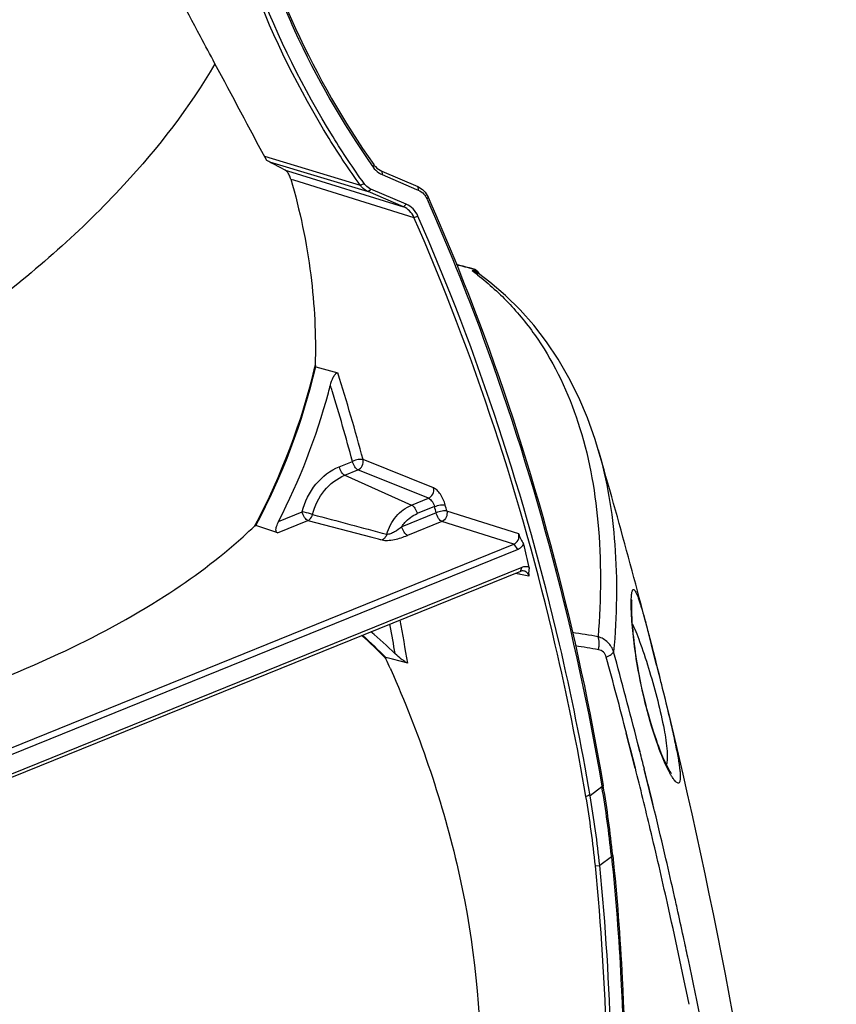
# Model space of a CAD drawing. Header units: millimetres. Extents: x 0 to 420, y 0 to 297.
# Tile 90 of 256: x 211 to 221, y 82 to 94. Entities that reach past the tile are written whole.
import ezdxf

# ---------------------------------------------------------------- set-up
doc = ezdxf.new("R2010")
doc.units = ezdxf.units.MM
doc.header["$LTSCALE"] = 23.1
doc.layers.get('0').update_dxf_attribs({"linetype": 'CONTINUOUS'})
doc.layers.add('06___PRT_ALL_SURFS', color=7, linetype='CONTINUOUS')
doc.layers.add('AXES', color=7, linetype='CONTINUOUS')

msp = doc.modelspace()

# ---------------------------------------------------------------- linework, layer by layer
at = {"color": 7, "linetype": 'Continuous'}
for p, q in [((213.6219, 92.6451), (214.8072, 92.2886)), ((213.6847, 92.5752), (214.9058, 92.208)), ((214.954, 92.5295), (214.9666, 92.5115)), ((214.9543, 92.5298), (214.9666, 92.5115)), ((214.9746, 92.5434), (214.9666, 92.5115)), ((213.8765, 92.4751), (213.9627, 92.4483)), ((213.9627, 92.4483), (215.3431, 92.0204)), ((215.0744, 92.4614), (215.52, 92.2703)), ((215.0744, 92.4614), (215.0795, 92.4187)), ((215.0795, 92.4187), (215.5053, 92.2361)), ((213.9482, 92.3624), (213.9802, 92.3524)), ((213.9482, 92.3624), (213.9802, 92.3524)), ((213.9802, 92.3524), (215.4718, 91.8891)), ((214.8072, 92.2886), (214.8547, 92.3094)), ((215.52, 92.2703), (215.525, 92.2276)), ((214.9058, 92.208), (214.9402, 92.2396)), ((215.3431, 92.0204), (214.9058, 92.208)), ((215.3774, 92.0521), (214.9402, 92.2396)), ((215.5053, 92.2361), (215.525, 92.2276)), ((215.5053, 92.2361), (215.525, 92.2276)), ((215.6473, 92.1405), (215.635, 92.1153)), ((215.3431, 92.0204), (215.3774, 92.0521)), ((215.4718, 91.8891), (215.5222, 91.9037)), ((216.1988, 91.2299), (216.195, 91.2265)), ((216.1988, 91.2299), (216.195, 91.2265)), ((216.2177, 91.246), (216.2144, 91.2468)), ((216.2177, 91.246), (216.2145, 91.2468)), ((216.2555, 91.2192), (216.2521, 91.221)), ((216.2714, 91.2081), (216.2663, 91.2147)), ((216.4125, 91.088), (216.2716, 91.1957)), ((214.2494, 90.0606), (214.2449, 90.0419)), ((214.2518, 90.0601), (214.2474, 90.0414)), ((214.2566, 90.0391), (214.2499, 90.0604)), ((214.2566, 90.0391), (214.3467, 90.0141)), ((214.3467, 90.0141), (214.5298, 89.9634)), ((217.7534, 89.0134), (217.7535, 89.0132)), ((214.5486, 88.8035), (214.7118, 88.8695)), ((215.7156, 88.5403), (214.8432, 88.8915)), ((214.6166, 88.6972), (214.7798, 88.7633)), ((215.6521, 88.4126), (214.7798, 88.7633)), ((214.6166, 88.6972), (215.444, 88.3283)), ((215.444, 88.3283), (215.6521, 88.4126)), ((213.7974, 88.1264), (214.0895, 88.2447)), ((215.7281, 88.3096), (215.512, 88.2221)), ((216.7697, 87.9717), (215.8794, 88.2534)), ((213.7818, 87.984), (214.1603, 88.1373)), ((214.1603, 88.1373), (214.9526, 87.9296)), ((215.7477, 88.233), (215.322, 88.0606)), ((215.8185, 88.1256), (215.3929, 87.9532)), ((216.7087, 87.844), (215.8185, 88.1256)), ((213.5037, 88.0804), (213.4972, 88.0682)), ((213.4977, 88.0679), (213.5145, 88.0747)), ((213.506, 88.079), (213.4995, 88.0668)), ((213.736, 87.9995), (213.5145, 88.0747)), ((213.7818, 87.984), (213.736, 87.9995)), ((213.3568, 87.9368), (213.3612, 87.9408)), ((213.3574, 87.9368), (213.3619, 87.9409)), ((214.9526, 87.9296), (215.0791, 87.8964)), ((215.0166, 87.9128), (215.0561, 87.9025)), ((215.0561, 87.9025), (215.0791, 87.8964)), ((208.0223, 84.3264), (216.7087, 87.844)), ((208.0662, 84.2599), (216.7525, 87.7775)), ((216.7087, 87.844), (216.7525, 87.7775)), ((216.7898, 87.5077), (208.1035, 83.9901)), ((216.806, 87.5562), (208.1196, 84.0386)), ((216.7898, 87.5077), (216.806, 87.5562)), ((216.7823, 87.4719), (216.7293, 87.4832)), ((216.8961, 87.4478), (216.7293, 87.4832)), ((215.1772, 86.8351), (215.1737, 86.8533)), ((215.1774, 86.8351), (215.174, 86.8533)), ((215.1172, 86.4323), (215.1284, 86.4209)), ((215.119, 86.4345), (215.1302, 86.4231)), ((215.2063, 86.4197), (215.1251, 86.4402)), ((215.129, 86.4177), (215.1251, 86.4402)), ((215.3966, 86.3717), (215.2063, 86.4197)), ((215.1778, 86.3071), (215.1847, 86.2913)), ((215.1787, 86.3077), (215.1857, 86.292)), ((218.477, 86.345), (218.506, 86.2287)), ((218.3463, 85.8358), (218.3439, 85.8454)), ((218.2129, 85.0729), (218.0998, 85.5046)), ((218.1381, 85.3695), (218.103, 85.506)), ((218.1577, 85.2928), (218.1381, 85.3695)), ((218.2692, 85.2735), (218.2389, 85.3893)), ((218.2708, 85.2741), (218.2413, 85.3903)), ((218.1853, 85.184), (218.1577, 85.2928)), ((218.2132, 85.073), (218.1853, 85.184)), ((218.4484, 84.5401), (218.3239, 85.0607)), ((218.3393, 85.0011), (218.3244, 85.0609)), ((218.372, 84.8692), (218.3393, 85.0011)), ((217.7997, 84.8389), (217.6536, 84.7284)), ((217.798, 84.848), (217.7997, 84.8389)), ((217.7981, 84.8481), (217.7997, 84.8389)), ((218.3875, 84.806), (218.372, 84.8692)), ((218.4207, 84.6703), (218.3875, 84.806)), ((218.4519, 84.5415), (218.4207, 84.6703)), ((217.9183, 83.9759), (217.772, 83.8652)), ((217.917, 83.988), (217.9183, 83.9759)), ((217.917, 83.988), (217.9183, 83.9759)), ((217.9333, 83.9898), (217.9183, 83.9759)), ((217.7182, 83.8632), (217.772, 83.8652))]:
    msp.add_line(p, q, dxfattribs=at)
for points in [[(216.2663, 91.2147), (216.2607, 91.2212), (216.2543, 91.2276), (216.247, 91.2338), (216.2386, 91.2395), (216.2292, 91.2445), (216.2189, 91.2485), (216.2151, 91.2496)], [(216.2867, 91.1837), (216.2855, 91.1858), (216.2809, 91.1937), (216.2762, 91.2011), (216.2714, 91.2081)], [(217.7534, 89.0134), (217.715, 89.1387), (217.6203, 89.4068), (217.5125, 89.6619), (217.3918, 89.9042), (217.2585, 90.1337), (217.1128, 90.3504), (216.955, 90.5542), (216.7855, 90.7451), (216.6046, 90.9231), (216.4125, 91.088)], [(218.3467, 85.8462), (218.3375, 85.8828), (218.3212, 85.9504), (218.3057, 86.0177), (218.2913, 86.0841), (218.2777, 86.1495), (218.2652, 86.2135), (218.2536, 86.2758), (218.243, 86.3362), (218.2333, 86.3944), (218.2245, 86.4505), (218.2166, 86.5041), (218.2094, 86.5553), (218.2031, 86.6041), (218.1974, 86.6505), (218.1924, 86.6944), (218.188, 86.736), (218.1842, 86.7753), (218.1808, 86.8124), (218.178, 86.8473), (218.1755, 86.8801), (218.1735, 86.9109), (218.1718, 86.9398), (218.1705, 86.9667), (218.1695, 86.9917), (218.1688, 87.0149), (218.1683, 87.0362), (218.1681, 87.0558), (218.1681, 87.0735), (218.1683, 87.0895), (218.1686, 87.1038), (218.1691, 87.1163), (218.1696, 87.1272), (218.1703, 87.1365), (218.1709, 87.144), (218.1715, 87.15), (218.1721, 87.1545), (218.1724, 87.1566)], [(218.661, 85.0047), (218.6612, 85.0045), (218.6605, 85.0053), (218.6585, 85.0078), (218.6556, 85.0118), (218.6517, 85.0174), (218.647, 85.0245), (218.6417, 85.0331), (218.6356, 85.0431), (218.629, 85.0547), (218.6218, 85.0677), (218.614, 85.0824), (218.6057, 85.0988), (218.5967, 85.1169), (218.5871, 85.137), (218.5769, 85.1591), (218.5661, 85.1833), (218.5547, 85.2097), (218.5426, 85.2385), (218.5299, 85.2697), (218.5167, 85.3035), (218.5028, 85.3399), (218.4884, 85.3791), (218.4735, 85.4213), (218.458, 85.4664), (218.4421, 85.5147), (218.4257, 85.5663), (218.4089, 85.6211), (218.3919, 85.6793), (218.3746, 85.7408), (218.3572, 85.8057), (218.3467, 85.8462)]]:
    msp.add_lwpolyline(points, dxfattribs=at)
for centre, radius, start, end in [((215.1799, 92.6525), 0.2545, 235.94323, 241.51904), ((215.1796, 92.6522), 0.2541, 241.54237, 246.79245), ((213.5946, 92.2602), 0.3681, 16.10561, 19.22383), ((215.4163, 92.0188), 0.2391, 23.81515, 33.79191), ((210.8141, 70.9422), 21.0133, 75.10613, 75.70963), ((210.845, 70.9904), 20.956, 75.15389, 75.75271), ((214.1054, 88.4051), 3.511, 52.18119, 53.47567), ((216.5515, 90.8339), 0.5303, 129.01263, 131.69409), ((216.2318, 91.1768), 0.0486, 52.30538, 60.79339), ((206.2844, 91.9285), 8.1836, 331.94003, 346.66771), ((206.3113, 91.9184), 8.1645, 331.91471, 346.69206), ((189.0956, 81.9458), 26.668, 15.0968, 17.49639), ((206.5156, 91.8564), 8.1815, 332.87655, 344.85525), ((206.4761, 91.8705), 8.2233, 344.83279, 345.51866), ((189.2747, 82.0148), 26.3444, 17.05434, 17.22066), ((189.0226, 81.9393), 26.6075, 15.09745, 17.0505), ((189.5748, 81.5903), 27.0027, 14.24096, 14.40874), ((189.608, 81.5858), 27.1043, 14.24096, 14.40874), ((209.326, 92.3923), 6.0086, 312.1968, 313.97087), ((190.3067, 81.2923), 27.3214, 13.25521, 13.88049), ((187.8965, 81.6653), 27.8999, 9.71152, 10.82342), ((187.8821, 81.6735), 27.7791, 9.98275, 10.70839), ((211.1528, 82.5488), 5.5524, 44.4132, 48.59934), ((211.1597, 82.5525), 5.5533, 44.4332, 48.57286), ((211.4042, 82.5286), 5.5139, 45.91117, 50.10467), ((214.6984, 68.6246), 18.3306, 80.41127, 81.41514), ((214.7225, 68.5763), 18.2166, 80.41122, 81.31541), ((201.434, 80.1682), 15.0536, 24.06921, 24.52861), ((153.5564, 68.849), 66.6613, 14.470105, 15.305302), ((153.4564, 68.8641), 66.8595, 14.310542, 15.305095), ((153.0871, 68.7693), 67.2408, 14.021645, 14.208971), ((152.9638, 68.6977), 67.2729, 13.425121, 14.088216), ((204.4736, 82.5672), 13.5183, 6.033, 9.67429), ((204.5162, 82.6018), 13.4887, 5.90612, 9.60003), ((205.2377, 82.6052), 12.5438, 5.75549, 9.71684), ((205.209, 82.5822), 12.6283, 5.83114, 9.78477), ((152.6827, 68.6705), 67.657, 13.052495, 13.566936), ((152.607, 68.6127), 67.6397, 12.62726, 13.425006), ((152.4616, 68.6191), 67.884, 12.649405, 13.052554), ((152.1261, 68.5054), 68.1324, 11.551444, 12.626879), ((152.3144, 68.586), 68.0349, 12.483744, 12.649487), ((152.1908, 68.5587), 68.1615, 12.181533, 12.483702), ((152.0577, 68.5299), 68.2977, 11.974637, 12.181565), ((151.5993, 68.4348), 68.7659, 10.608409, 11.972916)]:
    msp.add_arc(centre, radius, start, end, dxfattribs=at)
for points, knots in [([(213.7508, 94.8311), (213.8303, 94.6271), (214.1683, 93.8296), (214.6018, 93.0723), (214.9746, 92.5434)], [0, 0, 0, 0, 0.2528464, 1, 1, 1, 1]), ([(214.8072, 92.2886), (214.6725, 92.4769), (214.1537, 93.255), (213.7375, 94.1008), (213.4863, 94.7578)], [0, 0, 0, 0, 0.2476519, 1, 1, 1, 1]), ([(214.8547, 92.3094), (214.7204, 92.4971), (214.2035, 93.2725), (213.7887, 94.1153), (213.5384, 94.77)], [0, 0, 0, 0, 0.2476543, 1, 1, 1, 1]), ([(213.7392, 94.8059), (213.8183, 94.603), (214.1542, 93.8098), (214.5843, 93.0562), (214.954, 92.5295)], [0, 0, 0, 0, 0.2528279, 1, 1, 1, 1]), ([(214.9746, 92.5434), (214.981, 92.5343), (215.0082, 92.5005), (215.0448, 92.4741), (215.0744, 92.4614)], [0, 0, 0, 0, 0.2573104, 1, 1, 1, 1]), ([(213.9095, 92.4455), (213.9069, 92.4488), (213.8975, 92.4602), (213.8859, 92.4701), (213.8765, 92.4751)], [0, 0, 0, 0, 0.2803377, 1, 1, 1, 1]), ([(213.9421, 92.3814), (213.9399, 92.3879), (213.9313, 92.4103), (213.9199, 92.4318), (213.9095, 92.4455)], [0, 0, 0, 0, 0.2829972, 1, 1, 1, 1]), ([(213.9482, 92.3624), (214.0604, 91.9747), (214.2219, 91.2118), (214.261, 90.433), (214.2499, 90.0604)], [0, 0, 0, 0, 0.5198735, 1, 1, 1, 1]), ([(214.9058, 92.208), (214.8766, 92.2205), (214.8405, 92.2465), (214.8136, 92.2796), (214.8072, 92.2886)], [0, 0, 0, 0, 0.7433614, 1, 1, 1, 1]), ([(214.9402, 92.2396), (214.9149, 92.2504), (214.8836, 92.2729), (214.8602, 92.3017), (214.8547, 92.3094)], [0, 0, 0, 0, 0.7433897, 1, 1, 1, 1]), ([(215.52, 92.2703), (215.5477, 92.2584), (215.5998, 92.2221), (215.6345, 92.1693), (215.6473, 92.1405)], [0, 0, 0, 0, 0.4892192, 1, 1, 1, 1]), ([(215.525, 92.2276), (215.552, 92.2161), (215.5852, 92.1916), (215.6093, 92.1602), (215.615, 92.1518)], [0, 0, 0, 0, 0.7427981, 1, 1, 1, 1]), ([(215.6473, 92.1405), (215.8983, 91.5733), (216.8492, 89.2184), (217.4962, 86.7429), (217.816, 84.8513)], [0, 0, 0, 0, 0.2443326, 1, 1, 1, 1]), ([(215.4718, 91.8891), (215.4589, 91.9184), (215.4238, 91.9718), (215.371, 92.0084), (215.3431, 92.0204)], [0, 0, 0, 0, 0.5120312, 1, 1, 1, 1]), ([(215.5222, 91.9037), (215.5077, 91.9368), (215.4683, 91.9971), (215.4089, 92.0386), (215.3774, 92.0521)], [0, 0, 0, 0, 0.5123608, 1, 1, 1, 1]), ([(215.635, 92.1153), (215.8853, 91.5498), (216.8334, 89.2019), (217.4788, 86.7339), (217.7981, 84.8481)], [0, 0, 0, 0, 0.2443311, 1, 1, 1, 1]), ([(217.6536, 84.7284), (217.5459, 85.358), (217.0524, 87.8077), (216.2694, 90.2008), (215.5222, 91.9037)], [0, 0, 0, 0, 0.2556747, 1, 1, 1, 1]), ([(217.6015, 84.7223), (217.4938, 85.3513), (217.0005, 87.798), (216.2182, 90.1882), (215.4718, 91.8891)], [0, 0, 0, 0, 0.2556711, 1, 1, 1, 1]), ([(216.2521, 91.221), (216.2478, 91.2223), (216.2292, 91.2269), (216.2097, 91.2277), (216.195, 91.2265)], [0, 0, 0, 0, 0.2332381, 1, 1, 1, 1]), ([(216.195, 91.2265), (216.2021, 91.2255), (216.2292, 91.2198), (216.2551, 91.2078), (216.2716, 91.1957)], [0, 0, 0, 0, 0.2600121, 1, 1, 1, 1]), ([(216.2152, 91.2496), (216.2161, 91.2493), (216.2168, 91.2477), (216.2175, 91.2465), (216.2177, 91.246)], [0, 0, 0, 0, 0.6327935, 1, 1, 1, 1]), ([(216.2582, 91.1786), (216.4021, 91.0669), (216.6735, 90.8198), (217.1405, 90.2344), (217.5649, 89.3299), (217.7971, 88.0676), (217.7882, 87.1702), (217.7518, 86.6991)], [0, 0, 0, 0, 0.1111696, 0.2228117, 0.4552531, 0.7117184, 1, 1, 1, 1]), ([(216.285, 91.1856), (216.284, 91.1873), (216.2802, 91.1935), (216.2761, 91.1995), (216.2729, 91.2036)], [0, 0, 0, 0, 0.273554, 1, 1, 1, 1]), ([(214.4381, 89.8141), (214.4468, 89.8476), (214.4646, 89.8961), (214.4932, 89.9468), (214.5192, 89.9663), (214.5298, 89.9634)], [0, 0, 0, 0, 0.5677976, 0.8200779, 1, 1, 1, 1]), ([(217.7535, 89.0132), (217.8648, 88.6326), (218.0005, 87.7966), (217.9825, 86.9537), (217.9447, 86.5123)], [0, 0, 0, 0, 0.4722908, 1, 1, 1, 1]), ([(214.8432, 88.8915), (214.8348, 88.8937), (214.8146, 88.8947), (214.77, 88.8898), (214.7346, 88.8796), (214.7118, 88.8695)], [0, 0, 0, 0, 0.191649, 0.4439961, 1, 1, 1, 1]), ([(214.7798, 88.7633), (214.7627, 88.7709), (214.7342, 88.8068), (214.7174, 88.8461), (214.7118, 88.8695)], [0, 0, 0, 0, 0.4361309, 1, 1, 1, 1]), ([(214.7798, 88.7633), (214.8027, 88.773), (214.8408, 88.8127), (214.8487, 88.8666), (214.8432, 88.8915)], [0, 0, 0, 0, 0.4937863, 1, 1, 1, 1]), ([(214.0895, 88.2447), (214.12, 88.3684), (214.2319, 88.5993), (214.4371, 88.7583), (214.5486, 88.8035)], [0, 0, 0, 0, 0.5141595, 1, 1, 1, 1]), ([(214.6166, 88.6972), (214.5995, 88.7048), (214.571, 88.7407), (214.5543, 88.78), (214.5486, 88.8035)], [0, 0, 0, 0, 0.436138, 1, 1, 1, 1]), ([(214.2181, 88.2122), (214.2445, 88.3196), (214.3417, 88.52), (214.5198, 88.658), (214.6166, 88.6972)], [0, 0, 0, 0, 0.5141596, 1, 1, 1, 1]), ([(215.6521, 88.4126), (215.6749, 88.4223), (215.713, 88.4617), (215.721, 88.5154), (215.7156, 88.5403)], [0, 0, 0, 0, 0.493667, 1, 1, 1, 1]), ([(215.8598, 88.3303), (215.8477, 88.3773), (215.8182, 88.4429), (215.7631, 88.5104), (215.7314, 88.5339), (215.7156, 88.5403)], [0, 0, 0, 0, 0.5571509, 0.8047865, 1, 1, 1, 1]), ([(215.6521, 88.4126), (215.6703, 88.406), (215.7025, 88.3723), (215.7217, 88.333), (215.7281, 88.3096)], [0, 0, 0, 0, 0.4443287, 1, 1, 1, 1]), ([(214.1603, 88.1373), (214.1526, 88.14), (214.1369, 88.1518), (214.1097, 88.1865), (214.0954, 88.2204), (214.0895, 88.2447)], [0, 0, 0, 0, 0.1862581, 0.431792, 1, 1, 1, 1]), ([(214.2181, 88.2122), (214.2094, 88.2147), (214.1668, 88.2264), (214.1238, 88.2369), (214.0895, 88.2447)], [0, 0, 0, 0, 0.2036482, 1, 1, 1, 1]), ([(215.1358, 87.9673), (215.1586, 88.0476), (215.2359, 88.1964), (215.3709, 88.2987), (215.444, 88.3283)], [0, 0, 0, 0, 0.5141022, 1, 1, 1, 1]), ([(215.444, 88.3283), (215.4611, 88.3207), (215.4896, 88.2849), (215.5063, 88.2456), (215.512, 88.2221)], [0, 0, 0, 0, 0.436138, 1, 1, 1, 1]), ([(215.7281, 88.3096), (215.7511, 88.3193), (215.7866, 88.3292), (215.8312, 88.3337), (215.8514, 88.3326), (215.8598, 88.3303)], [0, 0, 0, 0, 0.5556036, 0.8081626, 1, 1, 1, 1]), ([(215.8794, 88.2534), (215.8711, 88.2557), (215.8509, 88.2568), (215.8062, 88.2524), (215.7707, 88.2427), (215.7477, 88.233)], [0, 0, 0, 0, 0.1918648, 0.4444914, 1, 1, 1, 1]), ([(215.8794, 88.2534), (215.8853, 88.2286), (215.8789, 88.1749), (215.8411, 88.1351), (215.8185, 88.1256)], [0, 0, 0, 0, 0.5095805, 1, 1, 1, 1]), ([(213.7656, 88.0089), (213.763, 88.0276), (213.7717, 88.0691), (213.7873, 88.1068), (213.7974, 88.1264)], [0, 0, 0, 0, 0.4605679, 1, 1, 1, 1]), ([(214.1603, 88.1373), (214.1673, 88.1404), (214.1948, 88.1576), (214.2124, 88.1883), (214.2181, 88.2122)], [0, 0, 0, 0, 0.2368755, 1, 1, 1, 1]), ([(215.322, 88.0606), (215.3339, 88.0789), (215.3841, 88.146), (215.4545, 88.1988), (215.512, 88.2221)], [0, 0, 0, 0, 0.2597073, 1, 1, 1, 1]), ([(215.8185, 88.1256), (215.8108, 88.1283), (215.795, 88.1401), (215.7679, 88.1748), (215.7535, 88.2087), (215.7477, 88.233)], [0, 0, 0, 0, 0.1862448, 0.4317936, 1, 1, 1, 1]), ([(213.7818, 87.984), (213.775, 87.9863), (213.7679, 87.9961), (213.766, 88.006), (213.7656, 88.0089)], [0, 0, 0, 0, 0.7098138, 1, 1, 1, 1]), ([(215.322, 88.0606), (215.2931, 88.0377), (215.2486, 88.0029), (215.1855, 87.9725), (215.1505, 87.9638), (215.1358, 87.9673)], [0, 0, 0, 0, 0.5216701, 0.7866911, 1, 1, 1, 1]), ([(215.3929, 87.9532), (215.3851, 87.956), (215.3694, 87.9677), (215.3423, 88.0024), (215.3279, 88.0363), (215.322, 88.0606)], [0, 0, 0, 0, 0.1862607, 0.431794, 1, 1, 1, 1]), ([(207.6455, 85.3122), (208.2552, 85.4648), (209.4184, 85.8003), (211.0112, 86.4229), (212.3254, 87.1229), (213.0561, 87.6641), (213.3574, 87.9368)], [0, 0, 0, 0, 0.2974039, 0.5720388, 0.8077357, 1, 1, 1, 1]), ([(215.1358, 87.9673), (215.1336, 87.9594), (215.1228, 87.9306), (215.0998, 87.9056), (215.0791, 87.8964)], [0, 0, 0, 0, 0.265753, 1, 1, 1, 1]), ([(215.0791, 87.8964), (215.1007, 87.8908), (215.1522, 87.8901), (215.2585, 87.9051), (215.3402, 87.9319), (215.3929, 87.9532)], [0, 0, 0, 0, 0.2072051, 0.4708758, 1, 1, 1, 1]), ([(216.7087, 87.844), (216.7316, 87.8531), (216.7707, 87.8925), (216.7761, 87.947), (216.7697, 87.9717)], [0, 0, 0, 0, 0.4915118, 1, 1, 1, 1]), ([(216.7697, 87.9717), (216.7756, 87.949), (216.795, 87.9063), (216.8184, 87.8663), (216.8303, 87.8466)], [0, 0, 0, 0, 0.5037947, 1, 1, 1, 1]), ([(216.7525, 87.7775), (216.7604, 87.7807), (216.7917, 87.7967), (216.8168, 87.8237), (216.8303, 87.8466)], [0, 0, 0, 0, 0.2412866, 1, 1, 1, 1]), ([(216.9003, 87.5568), (216.8783, 87.5659), (216.844, 87.5687), (216.8135, 87.5592), (216.806, 87.5562)], [0, 0, 0, 0, 0.7453494, 1, 1, 1, 1]), ([(216.8961, 87.4478), (216.8927, 87.4632), (216.8787, 87.4925), (216.8501, 87.5089), (216.8356, 87.512)], [0, 0, 0, 0, 0.5157152, 1, 1, 1, 1]), ([(216.9003, 87.5568), (216.8986, 87.5488), (216.8915, 87.5131), (216.89, 87.4755), (216.8961, 87.4478)], [0, 0, 0, 0, 0.2222134, 1, 1, 1, 1]), ([(218.1635, 87.1827), (218.1642, 87.1951), (218.1659, 87.2171), (218.17, 87.2459), (218.1756, 87.2657), (218.1817, 87.2794), (218.1936, 87.2836), (218.2044, 87.2744), (218.2146, 87.2597), (218.2266, 87.2363), (218.2398, 87.205), (218.2544, 87.1653), (218.2704, 87.1173), (218.2951, 87.0374), (218.3292, 86.9175), (218.3563, 86.816), (218.3709, 86.7602)], [0, 0, 0, 0, 0.0561574, 0.099494, 0.1305091, 0.1504218, 0.1636288, 0.1806523, 0.2078225, 0.2467567, 0.297934, 0.3615173, 0.4375446, 0.5259699, 0.7394673, 1, 1, 1, 1]), ([(218.3439, 85.8454), (218.2793, 86.101), (218.2112, 86.4626), (218.1678, 86.898), (218.1604, 87.072), (218.1619, 87.1429)], [0, 0, 0, 0, 0.6025057, 0.837946, 1, 1, 1, 1]), ([(218.1619, 87.1429), (218.162, 87.1465), (218.1624, 87.1597), (218.1629, 87.173), (218.1635, 87.1827)], [0, 0, 0, 0, 0.2658561, 1, 1, 1, 1]), ([(218.1774, 86.8545), (218.2156, 86.7745), (218.2908, 86.5798), (218.3546, 86.3816), (218.3889, 86.2671)], [0, 0, 0, 0, 0.4258338, 1, 1, 1, 1]), ([(217.9446, 86.5123), (217.9306, 86.5558), (217.8805, 86.6385), (217.7963, 86.6855), (217.7518, 86.6991)], [0, 0, 0, 0, 0.4959854, 1, 1, 1, 1]), ([(217.757, 86.5385), (217.7599, 86.5527), (217.7676, 86.6059), (217.7646, 86.6618), (217.7518, 86.6991)], [0, 0, 0, 0, 0.2692127, 1, 1, 1, 1]), ([(218.3709, 86.7602), (218.3792, 86.7287), (218.4152, 86.5904), (218.4502, 86.4519), (218.477, 86.345)], [0, 0, 0, 0, 0.2282416, 1, 1, 1, 1]), ([(217.8534, 86.4451), (217.847, 86.4684), (217.8245, 86.5126), (217.7793, 86.5347), (217.757, 86.5385)], [0, 0, 0, 0, 0.5165174, 1, 1, 1, 1]), ([(215.3966, 86.3717), (215.3828, 86.3751), (215.3554, 86.393), (215.303, 86.4314), (215.2647, 86.4657), (215.2406, 86.489)], [0, 0, 0, 0, 0.2177034, 0.4867951, 1, 1, 1, 1]), ([(217.8534, 86.4451), (217.8746, 86.4545), (217.9079, 86.4721), (217.9388, 86.4984), (217.9447, 86.5123)], [0, 0, 0, 0, 0.6062601, 1, 1, 1, 1]), ([(215.1857, 86.292), (215.5298, 85.5191), (216.0891, 83.9075), (216.4009, 81.3912), (216.1132, 78.9456), (215.5454, 77.4428), (215.1945, 76.7569)], [0, 0, 0, 0, 0.2576306, 0.5158913, 0.7654169, 1, 1, 1, 1]), ([(218.3889, 86.2671), (218.4251, 86.1465), (218.491, 85.9096), (218.5667, 85.5811), (218.6053, 85.3401), (218.6093, 85.1934), (218.6033, 85.1379), (218.5975, 85.1153)], [0, 0, 0, 0, 0.3206442, 0.626388, 0.859004, 0.9404426, 1, 1, 1, 1]), ([(218.506, 86.2287), (218.5197, 86.1735), (218.5734, 85.9561), (218.626, 85.7384), (218.6631, 85.5755)], [0, 0, 0, 0, 0.2540747, 1, 1, 1, 1]), ([(218.6299, 85.031), (218.5767, 85.1327), (218.4701, 85.3978), (218.3882, 85.6709), (218.3463, 85.8358)], [0, 0, 0, 0, 0.4027801, 1, 1, 1, 1]), ([(218.6631, 85.5755), (218.6797, 85.5023), (218.7091, 85.369), (218.7401, 85.2106), (218.7569, 85.1046), (218.7648, 85.0419), (218.7689, 84.9903), (218.7696, 84.9496), (218.7666, 84.9193), (218.7611, 84.8986), (218.7496, 84.8857), (218.7329, 84.8875), (218.7172, 84.8994), (218.6987, 84.919), (218.6779, 84.9476), (218.664, 84.97), (218.6566, 84.9826)], [0, 0, 0, 0, 0.2678958, 0.4867513, 0.5757007, 0.6507366, 0.7120656, 0.7601486, 0.7957326, 0.8201214, 0.836373, 0.8519075, 0.8742033, 0.9059408, 0.9478158, 1, 1, 1, 1]), ([(218.6566, 84.9826), (218.6544, 84.9863), (218.6452, 85.0023), (218.6364, 85.0185), (218.6299, 85.031)], [0, 0, 0, 0, 0.2338594, 1, 1, 1, 1]), ([(217.816, 84.8513), (217.8147, 84.8488), (217.8121, 84.8438), (217.8084, 84.8369), (217.8072, 84.8318), (217.8063, 84.8286), (217.8034, 84.8282), (217.802, 84.8337), (217.8004, 84.8367), (217.7997, 84.8389)], [0, 0, 0, 0, 0.2202356, 0.4557617, 0.6090293, 0.6599912, 0.6895952, 0.8148234, 1, 1, 1, 1]), ([(217.6015, 84.7223), (217.6061, 84.7242), (217.6152, 84.7281), (217.6276, 84.732), (217.6347, 84.7392), (217.6458, 84.7413), (217.6508, 84.733), (217.6536, 84.7284)], [0, 0, 0, 0, 0.2451327, 0.4933182, 0.6239958, 0.7323918, 1, 1, 1, 1]), ([(217.9183, 83.9759), (217.9704, 83.4713), (218.1276, 81.4328), (218.0734, 79.3784), (217.9189, 77.8493)], [0, 0, 0, 0, 0.2481588, 1, 1, 1, 1]), ([(217.9333, 83.9898), (217.9856, 83.4839), (218.143, 81.4403), (218.0885, 79.3809), (217.9333, 77.848)], [0, 0, 0, 0, 0.2481577, 1, 1, 1, 1]), ([(217.7182, 77.9315), (217.7672, 78.4277), (217.9137, 80.4015), (217.8666, 82.3901), (217.7182, 83.8632)], [0, 0, 0, 0, 0.2519263, 1, 1, 1, 1]), ([(217.772, 77.9247), (217.821, 78.4216), (217.9678, 80.3984), (217.9206, 82.39), (217.772, 83.8652)], [0, 0, 0, 0, 0.2519263, 1, 1, 1, 1])]:
    msp.add_open_spline(points, degree=3, knots=knots, dxfattribs=at)
for points in [[(214.9666, 92.5115), (214.9857, 92.4844), (215.0099, 92.4602), (215.0374, 92.4417)], [(216.2521, 91.221), (216.2432, 91.232), (216.2309, 91.241), (216.2177, 91.246)], [(216.2521, 91.221), (216.2583, 91.2105), (216.2663, 91.2008), (216.2755, 91.1928)], [(216.267, 91.2103), (216.2653, 91.2121), (216.2635, 91.2137), (216.2615, 91.2152)], [(216.2729, 91.2036), (216.2711, 91.206), (216.2691, 91.2082), (216.267, 91.2103)], [(214.2181, 88.2122), (214.524, 88.1307), (214.8299, 88.0491), (215.1358, 87.9673)], [(216.8356, 87.512), (216.8206, 87.5152), (216.8041, 87.5134), (216.7898, 87.5077)]]:
    msp.add_open_spline(points, degree=3, dxfattribs=at)
at = {"layer": '06___PRT_ALL_SURFS', "color": 7, "linetype": 'Continuous'}
for p, q in [((218.4735, 86.3442), (218.5022, 86.2278)), ((218.4769, 86.3453), (218.5059, 86.2291))]:
    msp.add_line(p, q, dxfattribs=at)
msp.add_arc((150.1385, 69.2465), 70.445, 14.047448, 16.29583, dxfattribs=at)
msp.add_open_spline([(218.5059, 86.2291), (219.1566, 83.6103), (220.1646, 78.2715), (220.787, 70.12), (220.527, 61.8945), (219.7716, 56.4414), (219.2515, 53.7379)], degree=3, knots=[0, 0, 0, 0, 0.2472666, 0.4966348, 0.7477145, 1, 1, 1, 1], dxfattribs=at)
at = {"layer": 'AXES', "color": 7, "linetype": 'Continuous'}
msp.add_line((213.8768, 92.4749), (213.8607, 92.4834), dxfattribs=at)
for centre, radius, start, end in [((-214.3133, -135.1194), 484.7733, 28.016815, 28.177358), ((205.9559, 77.5547), 16.8924, 62.09887, 62.90693)]:
    msp.add_arc(centre, radius, start, end, dxfattribs=at)
for points, knots in [([(213.0096, 93.7917), (212.9497, 93.9037), (212.7013, 94.3679), (212.4527, 94.8319), (212.2637, 95.1837)], [0, 0, 0, 0, 0.2413441, 1, 1, 1, 1]), ([(213.0096, 93.7917), (212.6925, 93.2519), (211.8348, 92.1414), (210.7829, 91.2199), (210.173, 90.7583)], [0, 0, 0, 0, 0.4500788, 1, 1, 1, 1])]:
    msp.add_open_spline(points, degree=3, knots=knots, dxfattribs=at)

doc.saveas('drawing.dxf')
